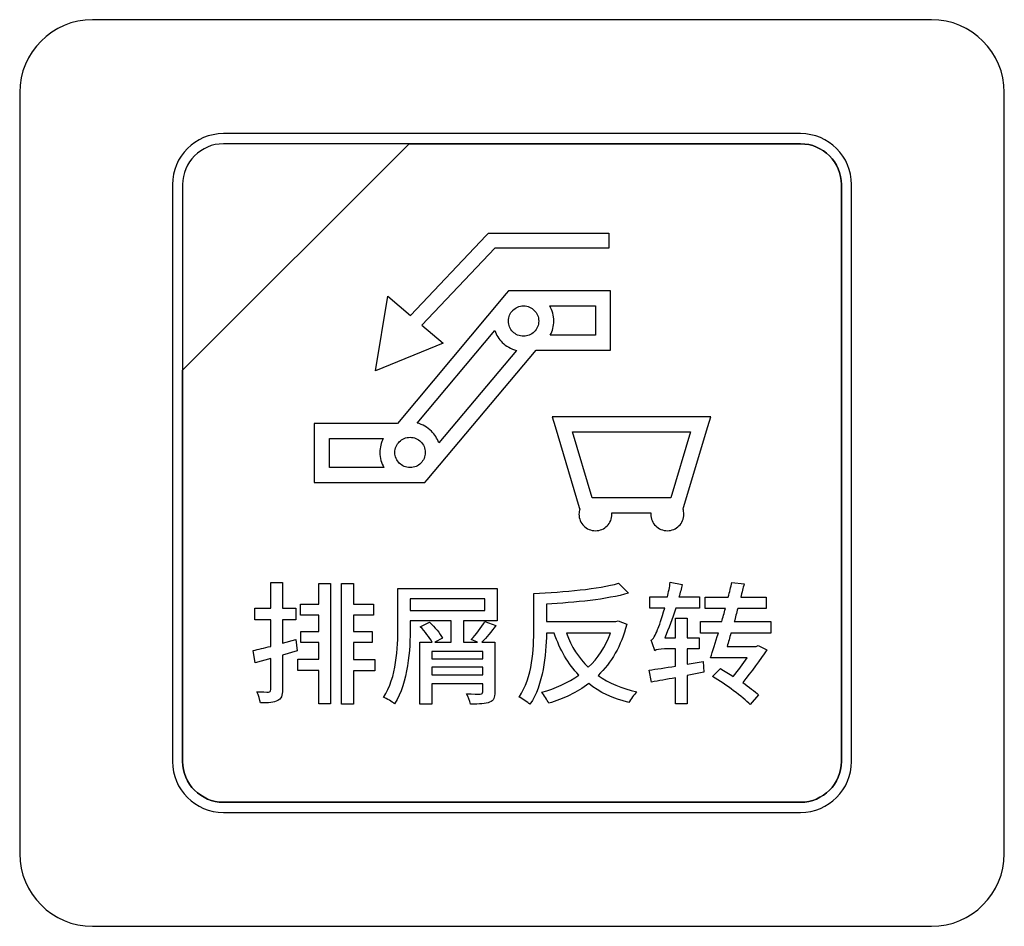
# Model space of a CAD drawing. Header units: millimetres. Extents: x 7146 to 9164, y -1568 to -663.
# Tile 40 of 187: x 7371 to 7392, y -1249 to -1230. Entities that reach past the tile are written whole.
import ezdxf

# ---------------------------------------------------------------- set-up
doc = ezdxf.new("R2010")
doc.units = ezdxf.units.MM
doc.header["$LTSCALE"] = 3

msp = doc.modelspace()

# ---------------------------------------------------------------- linework, layer by layer
at = {"linetype": 'Continuous', "lineweight": 30}
for points, knots in [([(7372.887, -1230.07), (7372.887, -1230.07), (7390.187, -1230.07), (7390.187, -1230.07), (7390.187, -1230.07), (7391.012, -1230.07), (7391.687, -1230.745), (7391.687, -1231.57), (7391.687, -1231.57), (7391.687, -1231.57), (7391.687, -1247.27), (7391.687, -1247.27), (7391.687, -1247.27), (7391.687, -1248.095), (7391.012, -1248.77), (7390.187, -1248.77), (7390.187, -1248.77), (7390.187, -1248.77), (7372.887, -1248.77), (7372.887, -1248.77), (7372.887, -1248.77), (7372.062, -1248.77), (7371.387, -1248.095), (7371.387, -1247.27), (7371.387, -1247.27), (7371.387, -1247.27), (7371.387, -1231.57), (7371.387, -1231.57), (7371.387, -1231.57), (7371.387, -1230.745), (7372.062, -1230.07), (7372.887, -1230.07)], [0, 0, 0, 0, 0.111111, 0.111111, 0.111111, 0.111111, 0.222222, 0.222222, 0.222222, 0.222222, 0.333333, 0.333333, 0.333333, 0.333333, 0.444444, 0.444444, 0.444444, 0.444444, 0.555556, 0.555556, 0.555556, 0.555556, 0.666667, 0.666667, 0.666667, 0.666667, 0.777778, 0.777778, 0.777778, 0.777778, 1, 1, 1, 1]), ([(7372.887, -1230.07), (7372.887, -1230.07), (7390.187, -1230.07), (7390.187, -1230.07), (7390.187, -1230.07), (7391.012, -1230.07), (7391.687, -1230.745), (7391.687, -1231.57), (7391.687, -1231.57), (7391.687, -1231.57), (7391.687, -1247.27), (7391.687, -1247.27), (7391.687, -1247.27), (7391.687, -1248.095), (7391.012, -1248.77), (7390.187, -1248.77), (7390.187, -1248.77), (7390.187, -1248.77), (7372.887, -1248.77), (7372.887, -1248.77), (7372.887, -1248.77), (7372.062, -1248.77), (7371.387, -1248.095), (7371.387, -1247.27), (7371.387, -1247.27), (7371.387, -1247.27), (7371.387, -1231.57), (7371.387, -1231.57), (7371.387, -1231.57), (7371.387, -1230.745), (7372.062, -1230.07), (7372.887, -1230.07)], [0, 0, 0, 0, 0.111111, 0.111111, 0.111111, 0.111111, 0.222222, 0.222222, 0.222222, 0.222222, 0.333333, 0.333333, 0.333333, 0.333333, 0.444444, 0.444444, 0.444444, 0.444444, 0.555556, 0.555556, 0.555556, 0.555556, 0.666667, 0.666667, 0.666667, 0.666667, 0.777778, 0.777778, 0.777778, 0.777778, 1, 1, 1, 1]), ([(7375.587, -1232.42), (7375.587, -1232.42), (7387.487, -1232.42), (7387.487, -1232.42), (7387.487, -1232.42), (7388.064, -1232.42), (7388.537, -1232.892), (7388.537, -1233.47), (7388.537, -1233.47), (7388.537, -1233.47), (7388.537, -1245.37), (7388.537, -1245.37), (7388.537, -1245.37), (7388.537, -1245.947), (7388.064, -1246.42), (7387.487, -1246.42), (7387.487, -1246.42), (7387.487, -1246.42), (7375.587, -1246.42), (7375.587, -1246.42), (7375.587, -1246.42), (7375.009, -1246.42), (7374.537, -1245.947), (7374.537, -1245.37), (7374.537, -1245.37), (7374.537, -1245.37), (7374.537, -1233.47), (7374.537, -1233.47), (7374.537, -1233.47), (7374.537, -1232.892), (7375.009, -1232.42), (7375.587, -1232.42)], [0, 0, 0, 0, 0.111111, 0.111111, 0.111111, 0.111111, 0.222222, 0.222222, 0.222222, 0.222222, 0.333333, 0.333333, 0.333333, 0.333333, 0.444444, 0.444444, 0.444444, 0.444444, 0.555556, 0.555556, 0.555556, 0.555556, 0.666667, 0.666667, 0.666667, 0.666667, 0.777778, 0.777778, 0.777778, 0.777778, 1, 1, 1, 1]), ([(7375.587, -1232.42), (7375.587, -1232.42), (7387.487, -1232.42), (7387.487, -1232.42), (7387.487, -1232.42), (7388.064, -1232.42), (7388.537, -1232.892), (7388.537, -1233.47), (7388.537, -1233.47), (7388.537, -1233.47), (7388.537, -1245.37), (7388.537, -1245.37), (7388.537, -1245.37), (7388.537, -1245.947), (7388.064, -1246.42), (7387.487, -1246.42), (7387.487, -1246.42), (7387.487, -1246.42), (7375.587, -1246.42), (7375.587, -1246.42), (7375.587, -1246.42), (7375.009, -1246.42), (7374.537, -1245.947), (7374.537, -1245.37), (7374.537, -1245.37), (7374.537, -1245.37), (7374.537, -1233.47), (7374.537, -1233.47), (7374.537, -1233.47), (7374.537, -1232.892), (7375.009, -1232.42), (7375.587, -1232.42)], [0, 0, 0, 0, 0.111111, 0.111111, 0.111111, 0.111111, 0.222222, 0.222222, 0.222222, 0.222222, 0.333333, 0.333333, 0.333333, 0.333333, 0.444444, 0.444444, 0.444444, 0.444444, 0.555556, 0.555556, 0.555556, 0.555556, 0.666667, 0.666667, 0.666667, 0.666667, 0.777778, 0.777778, 0.777778, 0.777778, 1, 1, 1, 1]), ([(7375.587, -1232.63), (7375.587, -1232.63), (7379.418, -1232.63), (7379.418, -1232.63), (7379.418, -1232.63), (7379.418, -1232.63), (7374.747, -1237.3), (7374.747, -1237.3), (7374.747, -1237.3), (7374.747, -1237.3), (7374.747, -1233.47), (7374.747, -1233.47), (7374.747, -1233.47), (7374.747, -1233.008), (7375.125, -1232.63), (7375.587, -1232.63)], [0, 0, 0, 0, 0.2, 0.2, 0.2, 0.2, 0.4, 0.4, 0.4, 0.4, 0.6, 0.6, 0.6, 0.6, 1, 1, 1, 1]), ([(7379.418, -1232.63), (7379.418, -1232.63), (7379.43, -1232.63), (7379.43, -1232.63), (7379.43, -1232.63), (7379.43, -1232.63), (7387.487, -1232.63), (7387.487, -1232.63), (7387.487, -1232.63), (7387.949, -1232.63), (7388.327, -1233.008), (7388.327, -1233.47), (7388.327, -1233.47), (7388.327, -1233.47), (7388.327, -1245.37), (7388.327, -1245.37), (7388.327, -1245.37), (7388.327, -1245.832), (7387.949, -1246.21), (7387.487, -1246.21), (7387.487, -1246.21), (7387.487, -1246.21), (7375.587, -1246.21), (7375.587, -1246.21), (7375.587, -1246.21), (7375.125, -1246.21), (7374.747, -1245.832), (7374.747, -1245.37), (7374.747, -1245.37), (7374.747, -1245.37), (7374.747, -1237.39), (7374.747, -1237.39), (7374.747, -1237.39), (7374.747, -1237.39), (7374.747, -1237.3), (7374.747, -1237.3), (7374.747, -1237.3), (7374.747, -1237.3), (7379.418, -1232.63), (7379.418, -1232.63)], [0, 0, 0, 0, 0.090909, 0.090909, 0.090909, 0.090909, 0.181818, 0.181818, 0.181818, 0.181818, 0.272727, 0.272727, 0.272727, 0.272727, 0.363636, 0.363636, 0.363636, 0.363636, 0.454545, 0.454545, 0.454545, 0.454545, 0.545455, 0.545455, 0.545455, 0.545455, 0.636364, 0.636364, 0.636364, 0.636364, 0.727273, 0.727273, 0.727273, 0.727273, 0.818182, 0.818182, 0.818182, 0.818182, 1, 1, 1, 1]), ([(7388.327, -1245.37), (7388.327, -1245.37), (7388.327, -1233.47), (7388.327, -1233.47), (7388.327, -1233.47), (7388.327, -1233.008), (7387.949, -1232.63), (7387.487, -1232.63), (7387.487, -1232.63), (7387.487, -1232.63), (7379.43, -1232.63), (7379.43, -1232.63), (7379.43, -1232.63), (7379.43, -1232.63), (7379.418, -1232.63), (7379.418, -1232.63), (7379.418, -1232.63), (7379.418, -1232.63), (7374.747, -1237.3), (7374.747, -1237.3), (7374.747, -1237.3), (7374.747, -1237.3), (7374.747, -1237.39), (7374.747, -1237.39), (7374.747, -1237.39), (7374.747, -1237.39), (7374.747, -1245.37), (7374.747, -1245.37), (7374.747, -1245.37), (7374.747, -1245.832), (7375.125, -1246.21), (7375.587, -1246.21), (7375.587, -1246.21), (7375.587, -1246.21), (7387.487, -1246.21), (7387.487, -1246.21), (7387.487, -1246.21), (7387.949, -1246.21), (7388.327, -1245.832), (7388.327, -1245.37)], [0, 0, 0, 0, 0.090909, 0.090909, 0.090909, 0.090909, 0.181818, 0.181818, 0.181818, 0.181818, 0.272727, 0.272727, 0.272727, 0.272727, 0.363636, 0.363636, 0.363636, 0.363636, 0.454545, 0.454545, 0.454545, 0.454545, 0.545455, 0.545455, 0.545455, 0.545455, 0.636364, 0.636364, 0.636364, 0.636364, 0.727273, 0.727273, 0.727273, 0.727273, 0.818182, 0.818182, 0.818182, 0.818182, 1, 1, 1, 1]), ([(7375.587, -1232.63), (7375.587, -1232.63), (7379.418, -1232.63), (7379.418, -1232.63), (7379.418, -1232.63), (7379.418, -1232.63), (7374.747, -1237.3), (7374.747, -1237.3), (7374.747, -1237.3), (7374.747, -1237.3), (7374.747, -1233.47), (7374.747, -1233.47), (7374.747, -1233.47), (7374.747, -1233.008), (7375.125, -1232.63), (7375.587, -1232.63)], [0, 0, 0, 0, 0.2, 0.2, 0.2, 0.2, 0.4, 0.4, 0.4, 0.4, 0.6, 0.6, 0.6, 0.6, 1, 1, 1, 1]), ([(7379.418, -1232.63), (7379.418, -1232.63), (7379.43, -1232.63), (7379.43, -1232.63), (7379.43, -1232.63), (7379.43, -1232.63), (7387.487, -1232.63), (7387.487, -1232.63), (7387.487, -1232.63), (7387.949, -1232.63), (7388.327, -1233.008), (7388.327, -1233.47), (7388.327, -1233.47), (7388.327, -1233.47), (7388.327, -1245.37), (7388.327, -1245.37), (7388.327, -1245.37), (7388.327, -1245.832), (7387.949, -1246.21), (7387.487, -1246.21), (7387.487, -1246.21), (7387.487, -1246.21), (7375.587, -1246.21), (7375.587, -1246.21), (7375.587, -1246.21), (7375.125, -1246.21), (7374.747, -1245.832), (7374.747, -1245.37), (7374.747, -1245.37), (7374.747, -1245.37), (7374.747, -1237.39), (7374.747, -1237.39), (7374.747, -1237.39), (7374.747, -1237.39), (7374.747, -1237.3), (7374.747, -1237.3), (7374.747, -1237.3), (7374.747, -1237.3), (7379.418, -1232.63), (7379.418, -1232.63)], [0, 0, 0, 0, 0.090909, 0.090909, 0.090909, 0.090909, 0.181818, 0.181818, 0.181818, 0.181818, 0.272727, 0.272727, 0.272727, 0.272727, 0.363636, 0.363636, 0.363636, 0.363636, 0.454545, 0.454545, 0.454545, 0.454545, 0.545455, 0.545455, 0.545455, 0.545455, 0.636364, 0.636364, 0.636364, 0.636364, 0.727273, 0.727273, 0.727273, 0.727273, 0.818182, 0.818182, 0.818182, 0.818182, 1, 1, 1, 1]), ([(7388.327, -1245.37), (7388.327, -1245.37), (7388.327, -1233.47), (7388.327, -1233.47), (7388.327, -1233.47), (7388.327, -1233.008), (7387.949, -1232.63), (7387.487, -1232.63), (7387.487, -1232.63), (7387.487, -1232.63), (7379.43, -1232.63), (7379.43, -1232.63), (7379.43, -1232.63), (7379.43, -1232.63), (7379.418, -1232.63), (7379.418, -1232.63), (7379.418, -1232.63), (7379.418, -1232.63), (7374.747, -1237.3), (7374.747, -1237.3), (7374.747, -1237.3), (7374.747, -1237.3), (7374.747, -1237.39), (7374.747, -1237.39), (7374.747, -1237.39), (7374.747, -1237.39), (7374.747, -1245.37), (7374.747, -1245.37), (7374.747, -1245.37), (7374.747, -1245.832), (7375.125, -1246.21), (7375.587, -1246.21), (7375.587, -1246.21), (7375.587, -1246.21), (7387.487, -1246.21), (7387.487, -1246.21), (7387.487, -1246.21), (7387.949, -1246.21), (7388.327, -1245.832), (7388.327, -1245.37)], [0, 0, 0, 0, 0.090909, 0.090909, 0.090909, 0.090909, 0.181818, 0.181818, 0.181818, 0.181818, 0.272727, 0.272727, 0.272727, 0.272727, 0.363636, 0.363636, 0.363636, 0.363636, 0.454545, 0.454545, 0.454545, 0.454545, 0.545455, 0.545455, 0.545455, 0.545455, 0.636364, 0.636364, 0.636364, 0.636364, 0.727273, 0.727273, 0.727273, 0.727273, 0.818182, 0.818182, 0.818182, 0.818182, 1, 1, 1, 1]), ([(7378.976, -1235.773), (7378.976, -1235.773), (7378.721, -1237.31), (7378.721, -1237.31), (7378.721, -1237.31), (7378.721, -1237.31), (7380.116, -1236.741), (7380.116, -1236.741), (7380.116, -1236.741), (7380.116, -1236.741), (7379.679, -1236.37), (7379.679, -1236.37), (7379.679, -1236.37), (7379.679, -1236.37), (7381.183, -1234.784), (7381.183, -1234.784), (7381.183, -1234.784), (7381.183, -1234.784), (7383.535, -1234.784), (7383.535, -1234.784), (7383.535, -1234.784), (7383.535, -1234.784), (7383.535, -1234.474), (7383.535, -1234.474), (7383.535, -1234.474), (7383.535, -1234.474), (7381.117, -1234.474), (7381.117, -1234.474), (7381.117, -1234.474), (7381.117, -1234.474), (7381.051, -1234.474), (7381.051, -1234.474), (7381.051, -1234.474), (7381.051, -1234.474), (7381.005, -1234.522), (7381.005, -1234.522), (7381.005, -1234.522), (7381.005, -1234.522), (7379.443, -1236.169), (7379.443, -1236.169), (7379.443, -1236.169), (7379.443, -1236.169), (7378.976, -1235.773), (7378.976, -1235.773)], [0, 0, 0, 0, 0.083333, 0.083333, 0.083333, 0.083333, 0.166667, 0.166667, 0.166667, 0.166667, 0.25, 0.25, 0.25, 0.25, 0.333333, 0.333333, 0.333333, 0.333333, 0.416667, 0.416667, 0.416667, 0.416667, 0.5, 0.5, 0.5, 0.5, 0.583333, 0.583333, 0.583333, 0.583333, 0.666667, 0.666667, 0.666667, 0.666667, 0.75, 0.75, 0.75, 0.75, 0.833333, 0.833333, 0.833333, 0.833333, 1, 1, 1, 1]), ([(7377.617, -1238.396), (7377.617, -1238.396), (7379.173, -1238.396), (7379.173, -1238.396), (7379.173, -1238.396), (7379.173, -1238.396), (7381.419, -1235.719), (7381.419, -1235.719), (7381.419, -1235.719), (7381.419, -1235.719), (7381.466, -1235.663), (7381.466, -1235.663), (7381.466, -1235.663), (7381.466, -1235.663), (7381.538, -1235.663), (7381.538, -1235.663), (7381.538, -1235.663), (7381.538, -1235.663), (7381.775, -1235.663), (7381.775, -1235.663), (7381.775, -1235.663), (7381.775, -1235.663), (7383.412, -1235.663), (7383.412, -1235.663), (7383.412, -1235.663), (7383.412, -1235.663), (7383.567, -1235.663), (7383.567, -1235.663), (7383.567, -1235.663), (7383.567, -1235.663), (7383.567, -1235.818), (7383.567, -1235.818), (7383.567, -1235.818), (7383.567, -1235.818), (7383.567, -1236.886), (7383.567, -1236.886), (7383.567, -1236.886), (7383.567, -1236.886), (7383.412, -1236.886), (7383.412, -1236.886), (7383.412, -1236.886), (7383.412, -1236.886), (7382.035, -1236.886), (7382.035, -1236.886), (7382.035, -1236.886), (7382.035, -1236.886), (7379.789, -1239.563), (7379.789, -1239.563), (7379.789, -1239.563), (7379.789, -1239.563), (7379.742, -1239.619), (7379.742, -1239.619), (7379.742, -1239.619), (7379.742, -1239.619), (7379.67, -1239.619), (7379.67, -1239.619), (7379.67, -1239.619), (7379.67, -1239.619), (7379.435, -1239.619), (7379.435, -1239.619), (7379.435, -1239.619), (7379.435, -1239.619), (7377.617, -1239.619), (7377.617, -1239.619), (7377.617, -1239.619), (7377.617, -1239.619), (7377.461, -1239.619), (7377.461, -1239.619), (7377.461, -1239.619), (7377.461, -1239.619), (7377.461, -1239.464), (7377.461, -1239.464), (7377.461, -1239.464), (7377.461, -1239.464), (7377.461, -1238.551), (7377.461, -1238.551), (7377.461, -1238.551), (7377.461, -1238.551), (7377.461, -1238.396), (7377.461, -1238.396), (7377.461, -1238.396), (7377.461, -1238.396), (7377.617, -1238.396), (7377.617, -1238.396)], [0, 0, 0, 0, 0.045455, 0.045455, 0.045455, 0.045455, 0.090909, 0.090909, 0.090909, 0.090909, 0.136364, 0.136364, 0.136364, 0.136364, 0.181818, 0.181818, 0.181818, 0.181818, 0.227273, 0.227273, 0.227273, 0.227273, 0.272727, 0.272727, 0.272727, 0.272727, 0.318182, 0.318182, 0.318182, 0.318182, 0.363636, 0.363636, 0.363636, 0.363636, 0.409091, 0.409091, 0.409091, 0.409091, 0.454545, 0.454545, 0.454545, 0.454545, 0.5, 0.5, 0.5, 0.5, 0.545455, 0.545455, 0.545455, 0.545455, 0.590909, 0.590909, 0.590909, 0.590909, 0.636364, 0.636364, 0.636364, 0.636364, 0.681818, 0.681818, 0.681818, 0.681818, 0.727273, 0.727273, 0.727273, 0.727273, 0.772727, 0.772727, 0.772727, 0.772727, 0.818182, 0.818182, 0.818182, 0.818182, 0.863636, 0.863636, 0.863636, 0.863636, 0.909091, 0.909091, 0.909091, 0.909091, 1, 1, 1, 1]), ([(7381.996, -1236.065), (7381.941, -1236.009), (7381.864, -1235.974), (7381.779, -1235.973), (7381.779, -1235.973), (7381.779, -1235.973), (7381.771, -1235.973), (7381.771, -1235.973), (7381.771, -1235.973), (7381.686, -1235.974), (7381.61, -1236.009), (7381.554, -1236.064), (7381.554, -1236.064), (7381.554, -1236.064), (7381.554, -1236.065), (7381.554, -1236.065), (7381.554, -1236.065), (7381.498, -1236.121), (7381.463, -1236.199), (7381.463, -1236.286), (7381.463, -1236.286), (7381.463, -1236.372), (7381.498, -1236.45), (7381.554, -1236.507), (7381.554, -1236.507), (7381.611, -1236.563), (7381.689, -1236.598), (7381.775, -1236.598), (7381.775, -1236.598), (7381.816, -1236.598), (7381.855, -1236.591), (7381.891, -1236.576), (7381.891, -1236.576), (7381.891, -1236.576), (7381.891, -1236.576), (7381.891, -1236.576), (7381.891, -1236.576), (7381.891, -1236.576), (7381.892, -1236.576), (7381.892, -1236.576), (7381.892, -1236.576), (7381.932, -1236.56), (7381.967, -1236.536), (7381.996, -1236.507), (7381.996, -1236.507), (7382.053, -1236.45), (7382.088, -1236.372), (7382.088, -1236.286), (7382.088, -1236.286), (7382.088, -1236.199), (7382.053, -1236.121), (7381.997, -1236.065), (7381.997, -1236.065), (7381.997, -1236.065), (7381.996, -1236.065), (7381.996, -1236.065)], [0, 0, 0, 0, 0.066667, 0.066667, 0.066667, 0.066667, 0.133333, 0.133333, 0.133333, 0.133333, 0.2, 0.2, 0.2, 0.2, 0.266667, 0.266667, 0.266667, 0.266667, 0.333333, 0.333333, 0.333333, 0.333333, 0.4, 0.4, 0.4, 0.4, 0.466667, 0.466667, 0.466667, 0.466667, 0.533333, 0.533333, 0.533333, 0.533333, 0.6, 0.6, 0.6, 0.6, 0.666667, 0.666667, 0.666667, 0.666667, 0.733333, 0.733333, 0.733333, 0.733333, 0.8, 0.8, 0.8, 0.8, 0.866667, 0.866667, 0.866667, 0.866667, 1, 1, 1, 1]), ([(7382.314, -1235.973), (7382.367, -1236.065), (7382.398, -1236.172), (7382.398, -1236.286), (7382.398, -1236.286), (7382.398, -1236.39), (7382.372, -1236.489), (7382.327, -1236.576), (7382.327, -1236.576), (7382.327, -1236.576), (7383.256, -1236.576), (7383.256, -1236.576), (7383.256, -1236.576), (7383.256, -1236.576), (7383.256, -1235.973), (7383.256, -1235.973), (7383.256, -1235.973), (7383.256, -1235.973), (7382.314, -1235.973), (7382.314, -1235.973)], [0, 0, 0, 0, 0.166667, 0.166667, 0.166667, 0.166667, 0.333333, 0.333333, 0.333333, 0.333333, 0.5, 0.5, 0.5, 0.5, 0.666667, 0.666667, 0.666667, 0.666667, 1, 1, 1, 1]), ([(7381.627, -1236.891), (7381.514, -1236.863), (7381.414, -1236.805), (7381.335, -1236.726), (7381.335, -1236.726), (7381.267, -1236.658), (7381.214, -1236.575), (7381.184, -1236.481), (7381.184, -1236.481), (7381.184, -1236.481), (7379.582, -1238.39), (7379.582, -1238.39), (7379.582, -1238.39), (7379.694, -1238.418), (7379.795, -1238.476), (7379.875, -1238.555), (7379.875, -1238.555), (7379.875, -1238.555), (7379.875, -1238.556), (7379.875, -1238.556), (7379.875, -1238.556), (7379.875, -1238.556), (7379.876, -1238.556), (7379.876, -1238.556), (7379.876, -1238.556), (7379.943, -1238.624), (7379.995, -1238.706), (7380.026, -1238.798), (7380.026, -1238.798), (7380.026, -1238.798), (7381.627, -1236.891), (7381.627, -1236.891)], [0, 0, 0, 0, 0.111111, 0.111111, 0.111111, 0.111111, 0.222222, 0.222222, 0.222222, 0.222222, 0.333333, 0.333333, 0.333333, 0.333333, 0.444444, 0.444444, 0.444444, 0.444444, 0.555556, 0.555556, 0.555556, 0.555556, 0.666667, 0.666667, 0.666667, 0.666667, 0.777778, 0.777778, 0.777778, 0.777778, 1, 1, 1, 1]), ([(7382.573, -1238.26), (7382.573, -1238.26), (7385.425, -1238.26), (7385.425, -1238.26), (7385.425, -1238.26), (7385.425, -1238.26), (7385.633, -1238.26), (7385.633, -1238.26), (7385.633, -1238.26), (7385.633, -1238.26), (7385.573, -1238.46), (7385.573, -1238.46), (7385.573, -1238.46), (7385.573, -1238.46), (7385.073, -1240.128), (7385.073, -1240.128), (7385.073, -1240.128), (7385.073, -1240.128), (7385.063, -1240.163), (7385.063, -1240.163), (7385.063, -1240.163), (7385.074, -1240.196), (7385.08, -1240.232), (7385.08, -1240.269), (7385.08, -1240.269), (7385.08, -1240.363), (7385.042, -1240.448), (7384.98, -1240.51), (7384.98, -1240.51), (7384.919, -1240.572), (7384.833, -1240.61), (7384.74, -1240.61), (7384.74, -1240.61), (7384.646, -1240.61), (7384.561, -1240.572), (7384.499, -1240.51), (7384.499, -1240.51), (7384.437, -1240.448), (7384.399, -1240.363), (7384.399, -1240.269), (7384.399, -1240.269), (7384.399, -1240.259), (7384.4, -1240.249), (7384.401, -1240.239), (7384.401, -1240.239), (7384.401, -1240.239), (7383.597, -1240.239), (7383.597, -1240.239), (7383.597, -1240.239), (7383.598, -1240.249), (7383.598, -1240.259), (7383.598, -1240.269), (7383.598, -1240.269), (7383.598, -1240.363), (7383.56, -1240.448), (7383.499, -1240.51), (7383.499, -1240.51), (7383.437, -1240.572), (7383.352, -1240.61), (7383.258, -1240.61), (7383.258, -1240.61), (7383.164, -1240.61), (7383.079, -1240.572), (7383.017, -1240.51), (7383.017, -1240.51), (7382.956, -1240.448), (7382.918, -1240.363), (7382.918, -1240.269), (7382.918, -1240.269), (7382.918, -1240.232), (7382.924, -1240.196), (7382.935, -1240.163), (7382.935, -1240.163), (7382.935, -1240.163), (7382.924, -1240.128), (7382.924, -1240.128), (7382.924, -1240.128), (7382.924, -1240.128), (7382.424, -1238.46), (7382.424, -1238.46), (7382.424, -1238.46), (7382.424, -1238.46), (7382.364, -1238.26), (7382.364, -1238.26), (7382.364, -1238.26), (7382.364, -1238.26), (7382.573, -1238.26), (7382.573, -1238.26)], [0, 0, 0, 0, 0.043478, 0.043478, 0.043478, 0.043478, 0.086957, 0.086957, 0.086957, 0.086957, 0.130435, 0.130435, 0.130435, 0.130435, 0.173913, 0.173913, 0.173913, 0.173913, 0.217391, 0.217391, 0.217391, 0.217391, 0.26087, 0.26087, 0.26087, 0.26087, 0.304348, 0.304348, 0.304348, 0.304348, 0.347826, 0.347826, 0.347826, 0.347826, 0.391304, 0.391304, 0.391304, 0.391304, 0.434783, 0.434783, 0.434783, 0.434783, 0.478261, 0.478261, 0.478261, 0.478261, 0.521739, 0.521739, 0.521739, 0.521739, 0.565217, 0.565217, 0.565217, 0.565217, 0.608696, 0.608696, 0.608696, 0.608696, 0.652174, 0.652174, 0.652174, 0.652174, 0.695652, 0.695652, 0.695652, 0.695652, 0.73913, 0.73913, 0.73913, 0.73913, 0.782609, 0.782609, 0.782609, 0.782609, 0.826087, 0.826087, 0.826087, 0.826087, 0.869565, 0.869565, 0.869565, 0.869565, 0.913043, 0.913043, 0.913043, 0.913043, 1, 1, 1, 1]), ([(7379.656, -1238.774), (7379.6, -1238.718), (7379.522, -1238.683), (7379.435, -1238.683), (7379.435, -1238.683), (7379.349, -1238.683), (7379.271, -1238.718), (7379.214, -1238.775), (7379.214, -1238.775), (7379.158, -1238.831), (7379.123, -1238.91), (7379.123, -1238.996), (7379.123, -1238.996), (7379.123, -1239.083), (7379.158, -1239.161), (7379.214, -1239.217), (7379.214, -1239.217), (7379.214, -1239.217), (7379.214, -1239.217), (7379.214, -1239.217), (7379.214, -1239.217), (7379.27, -1239.272), (7379.347, -1239.307), (7379.431, -1239.308), (7379.431, -1239.308), (7379.431, -1239.308), (7379.439, -1239.308), (7379.439, -1239.308), (7379.439, -1239.308), (7379.524, -1239.307), (7379.601, -1239.273), (7379.657, -1239.217), (7379.657, -1239.217), (7379.657, -1239.217), (7379.656, -1239.217), (7379.656, -1239.217), (7379.656, -1239.217), (7379.713, -1239.16), (7379.748, -1239.082), (7379.748, -1238.996), (7379.748, -1238.996), (7379.748, -1238.909), (7379.713, -1238.831), (7379.657, -1238.775), (7379.657, -1238.775), (7379.657, -1238.775), (7379.656, -1238.774), (7379.656, -1238.774)], [0, 0, 0, 0, 0.076923, 0.076923, 0.076923, 0.076923, 0.153846, 0.153846, 0.153846, 0.153846, 0.230769, 0.230769, 0.230769, 0.230769, 0.307692, 0.307692, 0.307692, 0.307692, 0.384615, 0.384615, 0.384615, 0.384615, 0.461538, 0.461538, 0.461538, 0.461538, 0.538462, 0.538462, 0.538462, 0.538462, 0.615385, 0.615385, 0.615385, 0.615385, 0.692308, 0.692308, 0.692308, 0.692308, 0.769231, 0.769231, 0.769231, 0.769231, 0.846154, 0.846154, 0.846154, 0.846154, 1, 1, 1, 1]), ([(7385.217, -1238.571), (7385.217, -1238.571), (7382.781, -1238.571), (7382.781, -1238.571), (7382.781, -1238.571), (7382.781, -1238.571), (7383.188, -1239.929), (7383.188, -1239.929), (7383.188, -1239.929), (7383.188, -1239.929), (7383.254, -1239.929), (7383.254, -1239.929), (7383.254, -1239.929), (7383.254, -1239.929), (7383.262, -1239.929), (7383.262, -1239.929), (7383.262, -1239.929), (7383.262, -1239.929), (7384.735, -1239.929), (7384.735, -1239.929), (7384.735, -1239.929), (7384.735, -1239.929), (7384.744, -1239.929), (7384.744, -1239.929), (7384.744, -1239.929), (7384.744, -1239.929), (7384.81, -1239.929), (7384.81, -1239.929), (7384.81, -1239.929), (7384.81, -1239.929), (7385.217, -1238.571), (7385.217, -1238.571)], [0, 0, 0, 0, 0.111111, 0.111111, 0.111111, 0.111111, 0.222222, 0.222222, 0.222222, 0.222222, 0.333333, 0.333333, 0.333333, 0.333333, 0.444444, 0.444444, 0.444444, 0.444444, 0.555556, 0.555556, 0.555556, 0.555556, 0.666667, 0.666667, 0.666667, 0.666667, 0.777778, 0.777778, 0.777778, 0.777778, 1, 1, 1, 1]), ([(7378.897, -1239.308), (7378.843, -1239.216), (7378.812, -1239.11), (7378.812, -1238.996), (7378.812, -1238.996), (7378.812, -1238.891), (7378.838, -1238.793), (7378.884, -1238.706), (7378.884, -1238.706), (7378.884, -1238.706), (7377.772, -1238.706), (7377.772, -1238.706), (7377.772, -1238.706), (7377.772, -1238.706), (7377.772, -1239.308), (7377.772, -1239.308), (7377.772, -1239.308), (7377.772, -1239.308), (7378.897, -1239.308), (7378.897, -1239.308)], [0, 0, 0, 0, 0.166667, 0.166667, 0.166667, 0.166667, 0.333333, 0.333333, 0.333333, 0.333333, 0.5, 0.5, 0.5, 0.5, 0.666667, 0.666667, 0.666667, 0.666667, 1, 1, 1, 1]), ([(7377.08, -1242.855), (7377.08, -1242.855), (7376.807, -1242.927), (7376.807, -1242.927), (7376.807, -1242.927), (7376.807, -1242.927), (7376.807, -1242.445), (7376.807, -1242.445), (7376.807, -1242.445), (7376.807, -1242.445), (7377.078, -1242.445), (7377.078, -1242.445), (7377.078, -1242.445), (7377.078, -1242.445), (7377.078, -1242.209), (7377.078, -1242.209), (7377.078, -1242.209), (7377.078, -1242.209), (7376.807, -1242.209), (7376.807, -1242.209), (7376.807, -1242.209), (7376.807, -1242.209), (7376.807, -1241.676), (7376.807, -1241.676), (7376.807, -1241.676), (7376.807, -1241.676), (7376.563, -1241.676), (7376.563, -1241.676), (7376.563, -1241.676), (7376.563, -1241.676), (7376.563, -1242.209), (7376.563, -1242.209), (7376.563, -1242.209), (7376.563, -1242.209), (7376.232, -1242.209), (7376.232, -1242.209), (7376.232, -1242.209), (7376.232, -1242.209), (7376.232, -1242.445), (7376.232, -1242.445), (7376.232, -1242.445), (7376.232, -1242.445), (7376.563, -1242.445), (7376.563, -1242.445), (7376.563, -1242.445), (7376.563, -1242.445), (7376.563, -1242.995), (7376.563, -1242.995), (7376.563, -1242.995), (7376.429, -1243.028), (7376.303, -1243.058), (7376.202, -1243.083), (7376.202, -1243.083), (7376.202, -1243.083), (7376.243, -1243.332), (7376.243, -1243.332), (7376.243, -1243.332), (7376.243, -1243.332), (7376.563, -1243.244), (7376.563, -1243.244), (7376.563, -1243.244), (7376.563, -1243.244), (7376.563, -1243.887), (7376.563, -1243.887), (7376.563, -1243.887), (7376.563, -1243.923), (7376.549, -1243.934), (7376.514, -1243.937), (7376.514, -1243.937), (7376.486, -1243.937), (7376.38, -1243.937), (7376.276, -1243.934), (7376.276, -1243.934), (7376.309, -1243.997), (7376.341, -1244.101), (7376.35, -1244.161), (7376.35, -1244.161), (7376.519, -1244.161), (7376.629, -1244.156), (7376.708, -1244.115), (7376.708, -1244.115), (7376.779, -1244.079), (7376.807, -1244.013), (7376.807, -1243.887), (7376.807, -1243.887), (7376.807, -1243.887), (7376.807, -1243.176), (7376.807, -1243.176), (7376.807, -1243.176), (7376.807, -1243.176), (7377.111, -1243.088), (7377.111, -1243.088), (7377.111, -1243.088), (7377.111, -1243.088), (7377.08, -1242.855), (7377.08, -1242.855)], [0, 0, 0, 0, 0.04, 0.04, 0.04, 0.04, 0.08, 0.08, 0.08, 0.08, 0.12, 0.12, 0.12, 0.12, 0.16, 0.16, 0.16, 0.16, 0.2, 0.2, 0.2, 0.2, 0.24, 0.24, 0.24, 0.24, 0.28, 0.28, 0.28, 0.28, 0.32, 0.32, 0.32, 0.32, 0.36, 0.36, 0.36, 0.36, 0.4, 0.4, 0.4, 0.4, 0.44, 0.44, 0.44, 0.44, 0.48, 0.48, 0.48, 0.48, 0.52, 0.52, 0.52, 0.52, 0.56, 0.56, 0.56, 0.56, 0.6, 0.6, 0.6, 0.6, 0.64, 0.64, 0.64, 0.64, 0.68, 0.68, 0.68, 0.68, 0.72, 0.72, 0.72, 0.72, 0.76, 0.76, 0.76, 0.76, 0.8, 0.8, 0.8, 0.8, 0.84, 0.84, 0.84, 0.84, 0.88, 0.88, 0.88, 0.88, 0.92, 0.92, 0.92, 0.92, 1, 1, 1, 1]), ([(7377.554, -1242.122), (7377.554, -1242.122), (7377.174, -1242.122), (7377.174, -1242.122), (7377.174, -1242.122), (7377.174, -1242.122), (7377.174, -1242.349), (7377.174, -1242.349), (7377.174, -1242.349), (7377.174, -1242.349), (7377.554, -1242.349), (7377.554, -1242.349), (7377.554, -1242.349), (7377.554, -1242.349), (7377.554, -1242.691), (7377.554, -1242.691), (7377.554, -1242.691), (7377.554, -1242.691), (7377.182, -1242.691), (7377.182, -1242.691), (7377.182, -1242.691), (7377.182, -1242.691), (7377.182, -1242.916), (7377.182, -1242.916), (7377.182, -1242.916), (7377.182, -1242.916), (7377.554, -1242.916), (7377.554, -1242.916), (7377.554, -1242.916), (7377.554, -1242.916), (7377.554, -1243.26), (7377.554, -1243.26), (7377.554, -1243.26), (7377.554, -1243.26), (7377.119, -1243.26), (7377.119, -1243.26), (7377.119, -1243.26), (7377.119, -1243.26), (7377.119, -1243.49), (7377.119, -1243.49), (7377.119, -1243.49), (7377.119, -1243.49), (7377.554, -1243.49), (7377.554, -1243.49), (7377.554, -1243.49), (7377.554, -1243.49), (7377.554, -1244.183), (7377.554, -1244.183), (7377.554, -1244.183), (7377.554, -1244.183), (7377.798, -1244.183), (7377.798, -1244.183), (7377.798, -1244.183), (7377.798, -1244.183), (7377.798, -1241.697), (7377.798, -1241.697), (7377.798, -1241.697), (7377.798, -1241.697), (7377.554, -1241.697), (7377.554, -1241.697), (7377.554, -1241.697), (7377.554, -1241.697), (7377.554, -1242.122), (7377.554, -1242.122)], [0, 0, 0, 0, 0.058824, 0.058824, 0.058824, 0.058824, 0.117647, 0.117647, 0.117647, 0.117647, 0.176471, 0.176471, 0.176471, 0.176471, 0.235294, 0.235294, 0.235294, 0.235294, 0.294118, 0.294118, 0.294118, 0.294118, 0.352941, 0.352941, 0.352941, 0.352941, 0.411765, 0.411765, 0.411765, 0.411765, 0.470588, 0.470588, 0.470588, 0.470588, 0.529412, 0.529412, 0.529412, 0.529412, 0.588235, 0.588235, 0.588235, 0.588235, 0.647059, 0.647059, 0.647059, 0.647059, 0.705882, 0.705882, 0.705882, 0.705882, 0.764706, 0.764706, 0.764706, 0.764706, 0.823529, 0.823529, 0.823529, 0.823529, 0.882353, 0.882353, 0.882353, 0.882353, 1, 1, 1, 1]), ([(7378.712, -1243.269), (7378.712, -1243.269), (7378.268, -1243.269), (7378.268, -1243.269), (7378.268, -1243.269), (7378.268, -1243.269), (7378.268, -1242.916), (7378.268, -1242.916), (7378.268, -1242.916), (7378.268, -1242.916), (7378.657, -1242.916), (7378.657, -1242.916), (7378.657, -1242.916), (7378.657, -1242.916), (7378.657, -1242.691), (7378.657, -1242.691), (7378.657, -1242.691), (7378.657, -1242.691), (7378.268, -1242.691), (7378.268, -1242.691), (7378.268, -1242.691), (7378.268, -1242.691), (7378.268, -1242.349), (7378.268, -1242.349), (7378.268, -1242.349), (7378.268, -1242.349), (7378.679, -1242.349), (7378.679, -1242.349), (7378.679, -1242.349), (7378.679, -1242.349), (7378.679, -1242.122), (7378.679, -1242.122), (7378.679, -1242.122), (7378.679, -1242.122), (7378.268, -1242.122), (7378.268, -1242.122), (7378.268, -1242.122), (7378.268, -1242.122), (7378.268, -1241.697), (7378.268, -1241.697), (7378.268, -1241.697), (7378.268, -1241.697), (7378.025, -1241.697), (7378.025, -1241.697), (7378.025, -1241.697), (7378.025, -1241.697), (7378.025, -1244.188), (7378.025, -1244.188), (7378.025, -1244.188), (7378.025, -1244.188), (7378.268, -1244.188), (7378.268, -1244.188), (7378.268, -1244.188), (7378.268, -1244.188), (7378.268, -1243.499), (7378.268, -1243.499), (7378.268, -1243.499), (7378.268, -1243.499), (7378.712, -1243.499), (7378.712, -1243.499), (7378.712, -1243.499), (7378.712, -1243.499), (7378.712, -1243.269), (7378.712, -1243.269)], [0, 0, 0, 0, 0.058824, 0.058824, 0.058824, 0.058824, 0.117647, 0.117647, 0.117647, 0.117647, 0.176471, 0.176471, 0.176471, 0.176471, 0.235294, 0.235294, 0.235294, 0.235294, 0.294118, 0.294118, 0.294118, 0.294118, 0.352941, 0.352941, 0.352941, 0.352941, 0.411765, 0.411765, 0.411765, 0.411765, 0.470588, 0.470588, 0.470588, 0.470588, 0.529412, 0.529412, 0.529412, 0.529412, 0.588235, 0.588235, 0.588235, 0.588235, 0.647059, 0.647059, 0.647059, 0.647059, 0.705882, 0.705882, 0.705882, 0.705882, 0.764706, 0.764706, 0.764706, 0.764706, 0.823529, 0.823529, 0.823529, 0.823529, 0.882353, 0.882353, 0.882353, 0.882353, 1, 1, 1, 1]), ([(7383.725, -1242.467), (7383.725, -1242.467), (7383.679, -1242.48), (7383.679, -1242.48), (7383.679, -1242.48), (7383.679, -1242.48), (7382.247, -1242.48), (7382.247, -1242.48), (7382.247, -1242.48), (7382.247, -1242.48), (7382.247, -1242.122), (7382.247, -1242.122), (7382.247, -1242.122), (7382.838, -1242.094), (7383.49, -1242.029), (7383.942, -1241.897), (7383.942, -1241.897), (7383.942, -1241.897), (7383.731, -1241.695), (7383.731, -1241.695), (7383.731, -1241.695), (7383.328, -1241.812), (7382.608, -1241.875), (7381.987, -1241.903), (7381.987, -1241.903), (7381.987, -1241.903), (7381.987, -1242.628), (7381.987, -1242.628), (7381.987, -1242.628), (7381.987, -1243.047), (7381.962, -1243.63), (7381.683, -1244.041), (7381.683, -1244.041), (7381.746, -1244.068), (7381.858, -1244.145), (7381.908, -1244.191), (7381.908, -1244.191), (7382.181, -1243.786), (7382.239, -1243.176), (7382.247, -1242.724), (7382.247, -1242.724), (7382.247, -1242.724), (7382.406, -1242.724), (7382.406, -1242.724), (7382.406, -1242.724), (7382.526, -1243.069), (7382.693, -1243.356), (7382.915, -1243.589), (7382.915, -1243.589), (7382.691, -1243.75), (7382.428, -1243.865), (7382.149, -1243.939), (7382.149, -1243.939), (7382.198, -1243.997), (7382.261, -1244.101), (7382.294, -1244.169), (7382.294, -1244.169), (7382.595, -1244.079), (7382.874, -1243.948), (7383.118, -1243.764), (7383.118, -1243.764), (7383.342, -1243.942), (7383.619, -1244.071), (7383.947, -1244.156), (7383.947, -1244.156), (7383.983, -1244.09), (7384.057, -1243.986), (7384.111, -1243.934), (7384.111, -1243.934), (7383.797, -1243.863), (7383.531, -1243.75), (7383.312, -1243.594), (7383.312, -1243.594), (7383.583, -1243.332), (7383.788, -1242.989), (7383.903, -1242.541), (7383.903, -1242.541), (7383.903, -1242.541), (7383.725, -1242.467), (7383.725, -1242.467)], [0, 0, 0, 0, 0.047619, 0.047619, 0.047619, 0.047619, 0.095238, 0.095238, 0.095238, 0.095238, 0.142857, 0.142857, 0.142857, 0.142857, 0.190476, 0.190476, 0.190476, 0.190476, 0.238095, 0.238095, 0.238095, 0.238095, 0.285714, 0.285714, 0.285714, 0.285714, 0.333333, 0.333333, 0.333333, 0.333333, 0.380952, 0.380952, 0.380952, 0.380952, 0.428571, 0.428571, 0.428571, 0.428571, 0.47619, 0.47619, 0.47619, 0.47619, 0.52381, 0.52381, 0.52381, 0.52381, 0.571429, 0.571429, 0.571429, 0.571429, 0.619048, 0.619048, 0.619048, 0.619048, 0.666667, 0.666667, 0.666667, 0.666667, 0.714286, 0.714286, 0.714286, 0.714286, 0.761905, 0.761905, 0.761905, 0.761905, 0.809524, 0.809524, 0.809524, 0.809524, 0.857143, 0.857143, 0.857143, 0.857143, 0.904762, 0.904762, 0.904762, 0.904762, 1, 1, 1, 1]), ([(7385.481, -1243.31), (7385.481, -1243.31), (7385.15, -1243.364), (7385.15, -1243.364), (7385.15, -1243.364), (7385.15, -1243.364), (7385.15, -1243.047), (7385.15, -1243.047), (7385.15, -1243.047), (7385.15, -1243.047), (7385.394, -1243.047), (7385.394, -1243.047), (7385.394, -1243.047), (7385.394, -1243.047), (7385.394, -1242.817), (7385.394, -1242.817), (7385.394, -1242.817), (7385.394, -1242.817), (7385.15, -1242.817), (7385.15, -1242.817), (7385.15, -1242.817), (7385.15, -1242.817), (7385.15, -1242.417), (7385.15, -1242.417), (7385.15, -1242.417), (7385.15, -1242.417), (7384.906, -1242.417), (7384.906, -1242.417), (7384.906, -1242.417), (7384.906, -1242.417), (7384.906, -1242.817), (7384.906, -1242.817), (7384.906, -1242.817), (7384.906, -1242.817), (7384.685, -1242.817), (7384.685, -1242.817), (7384.685, -1242.817), (7384.767, -1242.636), (7384.843, -1242.426), (7384.915, -1242.209), (7384.915, -1242.209), (7384.915, -1242.209), (7385.405, -1242.209), (7385.405, -1242.209), (7385.405, -1242.209), (7385.405, -1242.209), (7385.405, -1241.977), (7385.405, -1241.977), (7385.405, -1241.977), (7385.405, -1241.977), (7384.98, -1241.977), (7384.98, -1241.977), (7384.98, -1241.977), (7385.005, -1241.892), (7385.027, -1241.804), (7385.046, -1241.719), (7385.046, -1241.719), (7385.046, -1241.719), (7384.8, -1241.673), (7384.8, -1241.673), (7384.8, -1241.673), (7384.786, -1241.774), (7384.764, -1241.878), (7384.742, -1241.977), (7384.742, -1241.977), (7384.742, -1241.977), (7384.381, -1241.977), (7384.381, -1241.977), (7384.381, -1241.977), (7384.381, -1241.977), (7384.381, -1242.209), (7384.381, -1242.209), (7384.381, -1242.209), (7384.381, -1242.209), (7384.685, -1242.209), (7384.685, -1242.209), (7384.685, -1242.209), (7384.624, -1242.417), (7384.567, -1242.587), (7384.54, -1242.65), (7384.54, -1242.65), (7384.49, -1242.768), (7384.452, -1242.853), (7384.403, -1242.866), (7384.403, -1242.866), (7384.433, -1242.927), (7384.466, -1243.039), (7384.479, -1243.085), (7384.479, -1243.085), (7384.501, -1243.063), (7384.592, -1243.047), (7384.682, -1243.047), (7384.682, -1243.047), (7384.682, -1243.047), (7384.906, -1243.047), (7384.906, -1243.047), (7384.906, -1243.047), (7384.906, -1243.047), (7384.906, -1243.403), (7384.906, -1243.403), (7384.906, -1243.403), (7384.701, -1243.436), (7384.512, -1243.466), (7384.364, -1243.485), (7384.364, -1243.485), (7384.364, -1243.485), (7384.416, -1243.731), (7384.416, -1243.731), (7384.416, -1243.731), (7384.561, -1243.707), (7384.728, -1243.674), (7384.906, -1243.644), (7384.906, -1243.644), (7384.906, -1243.644), (7384.906, -1244.18), (7384.906, -1244.18), (7384.906, -1244.18), (7384.906, -1244.18), (7385.15, -1244.18), (7385.15, -1244.18), (7385.15, -1244.18), (7385.15, -1244.18), (7385.15, -1243.597), (7385.15, -1243.597), (7385.15, -1243.597), (7385.15, -1243.597), (7385.489, -1243.531), (7385.489, -1243.531), (7385.489, -1243.531), (7385.489, -1243.531), (7385.481, -1243.31), (7385.481, -1243.31)], [0, 0, 0, 0, 0.029412, 0.029412, 0.029412, 0.029412, 0.058824, 0.058824, 0.058824, 0.058824, 0.088235, 0.088235, 0.088235, 0.088235, 0.117647, 0.117647, 0.117647, 0.117647, 0.147059, 0.147059, 0.147059, 0.147059, 0.176471, 0.176471, 0.176471, 0.176471, 0.205882, 0.205882, 0.205882, 0.205882, 0.235294, 0.235294, 0.235294, 0.235294, 0.264706, 0.264706, 0.264706, 0.264706, 0.294118, 0.294118, 0.294118, 0.294118, 0.323529, 0.323529, 0.323529, 0.323529, 0.352941, 0.352941, 0.352941, 0.352941, 0.382353, 0.382353, 0.382353, 0.382353, 0.411765, 0.411765, 0.411765, 0.411765, 0.441176, 0.441176, 0.441176, 0.441176, 0.470588, 0.470588, 0.470588, 0.470588, 0.5, 0.5, 0.5, 0.5, 0.529412, 0.529412, 0.529412, 0.529412, 0.558824, 0.558824, 0.558824, 0.558824, 0.588235, 0.588235, 0.588235, 0.588235, 0.617647, 0.617647, 0.617647, 0.617647, 0.647059, 0.647059, 0.647059, 0.647059, 0.676471, 0.676471, 0.676471, 0.676471, 0.705882, 0.705882, 0.705882, 0.705882, 0.735294, 0.735294, 0.735294, 0.735294, 0.764706, 0.764706, 0.764706, 0.764706, 0.794118, 0.794118, 0.794118, 0.794118, 0.823529, 0.823529, 0.823529, 0.823529, 0.852941, 0.852941, 0.852941, 0.852941, 0.882353, 0.882353, 0.882353, 0.882353, 0.911765, 0.911765, 0.911765, 0.911765, 0.941176, 0.941176, 0.941176, 0.941176, 1, 1, 1, 1]), ([(7386.872, -1242.721), (7386.872, -1242.721), (7386.872, -1242.486), (7386.872, -1242.486), (7386.872, -1242.486), (7386.872, -1242.486), (7386.119, -1242.486), (7386.119, -1242.486), (7386.119, -1242.486), (7386.144, -1242.395), (7386.166, -1242.302), (7386.19, -1242.212), (7386.19, -1242.212), (7386.19, -1242.212), (7386.776, -1242.212), (7386.776, -1242.212), (7386.776, -1242.212), (7386.776, -1242.212), (7386.776, -1241.979), (7386.776, -1241.979), (7386.776, -1241.979), (7386.776, -1241.979), (7386.253, -1241.979), (7386.253, -1241.979), (7386.253, -1241.979), (7386.278, -1241.886), (7386.3, -1241.79), (7386.322, -1241.706), (7386.322, -1241.706), (7386.322, -1241.706), (7386.07, -1241.676), (7386.07, -1241.676), (7386.07, -1241.676), (7386.048, -1241.774), (7386.023, -1241.875), (7385.996, -1241.979), (7385.996, -1241.979), (7385.996, -1241.979), (7385.522, -1241.979), (7385.522, -1241.979), (7385.522, -1241.979), (7385.522, -1241.979), (7385.522, -1242.212), (7385.522, -1242.212), (7385.522, -1242.212), (7385.522, -1242.212), (7385.936, -1242.212), (7385.936, -1242.212), (7385.936, -1242.212), (7385.911, -1242.302), (7385.886, -1242.395), (7385.862, -1242.486), (7385.862, -1242.486), (7385.862, -1242.486), (7385.424, -1242.486), (7385.424, -1242.486), (7385.424, -1242.486), (7385.424, -1242.486), (7385.424, -1242.721), (7385.424, -1242.721), (7385.424, -1242.721), (7385.424, -1242.721), (7385.791, -1242.721), (7385.791, -1242.721), (7385.791, -1242.721), (7385.736, -1242.913), (7385.678, -1243.091), (7385.629, -1243.233), (7385.629, -1243.233), (7385.629, -1243.233), (7386.385, -1243.233), (7386.385, -1243.233), (7386.385, -1243.233), (7386.3, -1243.354), (7386.198, -1243.488), (7386.1, -1243.614), (7386.1, -1243.614), (7386.012, -1243.559), (7385.919, -1243.504), (7385.834, -1243.455), (7385.834, -1243.455), (7385.834, -1243.455), (7385.67, -1243.619), (7385.67, -1243.619), (7385.67, -1243.619), (7385.952, -1243.786), (7386.289, -1244.035), (7386.45, -1244.197), (7386.45, -1244.197), (7386.45, -1244.197), (7386.62, -1243.994), (7386.62, -1243.994), (7386.62, -1243.994), (7386.541, -1243.923), (7386.423, -1243.835), (7386.294, -1243.742), (7386.294, -1243.742), (7386.469, -1243.521), (7386.656, -1243.271), (7386.792, -1243.069), (7386.792, -1243.069), (7386.792, -1243.069), (7386.612, -1242.981), (7386.612, -1242.981), (7386.612, -1242.981), (7386.612, -1242.981), (7386.571, -1242.995), (7386.571, -1242.995), (7386.571, -1242.995), (7386.571, -1242.995), (7385.974, -1242.995), (7385.974, -1242.995), (7385.974, -1242.995), (7385.999, -1242.907), (7386.023, -1242.817), (7386.051, -1242.721), (7386.051, -1242.721), (7386.051, -1242.721), (7386.872, -1242.721), (7386.872, -1242.721)], [0, 0, 0, 0, 0.032258, 0.032258, 0.032258, 0.032258, 0.064516, 0.064516, 0.064516, 0.064516, 0.096774, 0.096774, 0.096774, 0.096774, 0.129032, 0.129032, 0.129032, 0.129032, 0.16129, 0.16129, 0.16129, 0.16129, 0.193548, 0.193548, 0.193548, 0.193548, 0.225806, 0.225806, 0.225806, 0.225806, 0.258065, 0.258065, 0.258065, 0.258065, 0.290323, 0.290323, 0.290323, 0.290323, 0.322581, 0.322581, 0.322581, 0.322581, 0.354839, 0.354839, 0.354839, 0.354839, 0.387097, 0.387097, 0.387097, 0.387097, 0.419355, 0.419355, 0.419355, 0.419355, 0.451613, 0.451613, 0.451613, 0.451613, 0.483871, 0.483871, 0.483871, 0.483871, 0.516129, 0.516129, 0.516129, 0.516129, 0.548387, 0.548387, 0.548387, 0.548387, 0.580645, 0.580645, 0.580645, 0.580645, 0.612903, 0.612903, 0.612903, 0.612903, 0.645161, 0.645161, 0.645161, 0.645161, 0.677419, 0.677419, 0.677419, 0.677419, 0.709677, 0.709677, 0.709677, 0.709677, 0.741935, 0.741935, 0.741935, 0.741935, 0.774194, 0.774194, 0.774194, 0.774194, 0.806452, 0.806452, 0.806452, 0.806452, 0.83871, 0.83871, 0.83871, 0.83871, 0.870968, 0.870968, 0.870968, 0.870968, 0.903226, 0.903226, 0.903226, 0.903226, 0.935484, 0.935484, 0.935484, 0.935484, 1, 1, 1, 1]), ([(7380.534, -1242.469), (7380.534, -1242.469), (7381.229, -1242.469), (7381.229, -1242.469), (7381.229, -1242.469), (7381.229, -1242.469), (7381.229, -1241.801), (7381.229, -1241.801), (7381.229, -1241.801), (7381.229, -1241.801), (7379.184, -1241.801), (7379.184, -1241.801), (7379.184, -1241.801), (7379.184, -1241.801), (7379.184, -1242.593), (7379.184, -1242.593), (7379.184, -1242.593), (7379.184, -1243.025), (7379.159, -1243.633), (7378.888, -1244.049), (7378.888, -1244.049), (7378.954, -1244.073), (7379.066, -1244.136), (7379.116, -1244.18), (7379.116, -1244.18), (7379.398, -1243.74), (7379.439, -1243.058), (7379.439, -1242.593), (7379.439, -1242.593), (7379.439, -1242.593), (7379.439, -1242.469), (7379.439, -1242.469), (7379.439, -1242.469), (7379.439, -1242.469), (7380.284, -1242.469), (7380.284, -1242.469), (7380.284, -1242.469), (7380.284, -1242.469), (7380.284, -1242.907), (7380.284, -1242.907), (7380.284, -1242.907), (7380.284, -1242.907), (7379.945, -1242.907), (7379.945, -1242.907), (7379.945, -1242.907), (7379.945, -1242.907), (7380.104, -1242.828), (7380.104, -1242.828), (7380.104, -1242.828), (7380.057, -1242.729), (7379.942, -1242.593), (7379.835, -1242.499), (7379.835, -1242.499), (7379.835, -1242.499), (7379.647, -1242.593), (7379.647, -1242.593), (7379.647, -1242.593), (7379.74, -1242.686), (7379.838, -1242.814), (7379.89, -1242.907), (7379.89, -1242.907), (7379.89, -1242.907), (7379.636, -1242.907), (7379.636, -1242.907), (7379.636, -1242.907), (7379.636, -1242.907), (7379.636, -1244.186), (7379.636, -1244.186), (7379.636, -1244.186), (7379.636, -1244.186), (7379.885, -1244.186), (7379.885, -1244.186), (7379.885, -1244.186), (7379.885, -1244.186), (7379.885, -1243.77), (7379.885, -1243.77), (7379.885, -1243.77), (7379.885, -1243.77), (7380.933, -1243.77), (7380.933, -1243.77), (7380.933, -1243.77), (7380.933, -1243.77), (7380.933, -1243.934), (7380.933, -1243.934), (7380.933, -1243.934), (7380.933, -1243.967), (7380.922, -1243.978), (7380.884, -1243.978), (7380.884, -1243.978), (7380.851, -1243.98), (7380.725, -1243.98), (7380.602, -1243.975), (7380.602, -1243.975), (7380.632, -1244.032), (7380.668, -1244.123), (7380.679, -1244.186), (7380.679, -1244.186), (7380.867, -1244.186), (7380.996, -1244.183), (7381.076, -1244.147), (7381.076, -1244.147), (7381.158, -1244.115), (7381.185, -1244.052), (7381.185, -1243.937), (7381.185, -1243.937), (7381.185, -1243.937), (7381.185, -1242.907), (7381.185, -1242.907), (7381.185, -1242.907), (7381.185, -1242.907), (7380.917, -1242.907), (7380.917, -1242.907), (7380.917, -1242.907), (7381.007, -1242.817), (7381.114, -1242.688), (7381.207, -1242.565), (7381.207, -1242.565), (7381.207, -1242.565), (7380.974, -1242.486), (7380.974, -1242.486), (7380.974, -1242.486), (7380.909, -1242.598), (7380.791, -1242.757), (7380.698, -1242.855), (7380.698, -1242.855), (7380.698, -1242.855), (7380.824, -1242.907), (7380.824, -1242.907), (7380.824, -1242.907), (7380.824, -1242.907), (7380.534, -1242.907), (7380.534, -1242.907), (7380.534, -1242.907), (7380.534, -1242.907), (7380.534, -1242.469), (7380.534, -1242.469)], [0, 0, 0, 0, 0.028571, 0.028571, 0.028571, 0.028571, 0.057143, 0.057143, 0.057143, 0.057143, 0.085714, 0.085714, 0.085714, 0.085714, 0.114286, 0.114286, 0.114286, 0.114286, 0.142857, 0.142857, 0.142857, 0.142857, 0.171429, 0.171429, 0.171429, 0.171429, 0.2, 0.2, 0.2, 0.2, 0.228571, 0.228571, 0.228571, 0.228571, 0.257143, 0.257143, 0.257143, 0.257143, 0.285714, 0.285714, 0.285714, 0.285714, 0.314286, 0.314286, 0.314286, 0.314286, 0.342857, 0.342857, 0.342857, 0.342857, 0.371429, 0.371429, 0.371429, 0.371429, 0.4, 0.4, 0.4, 0.4, 0.428571, 0.428571, 0.428571, 0.428571, 0.457143, 0.457143, 0.457143, 0.457143, 0.485714, 0.485714, 0.485714, 0.485714, 0.514286, 0.514286, 0.514286, 0.514286, 0.542857, 0.542857, 0.542857, 0.542857, 0.571429, 0.571429, 0.571429, 0.571429, 0.6, 0.6, 0.6, 0.6, 0.628571, 0.628571, 0.628571, 0.628571, 0.657143, 0.657143, 0.657143, 0.657143, 0.685714, 0.685714, 0.685714, 0.685714, 0.714286, 0.714286, 0.714286, 0.714286, 0.742857, 0.742857, 0.742857, 0.742857, 0.771429, 0.771429, 0.771429, 0.771429, 0.8, 0.8, 0.8, 0.8, 0.828571, 0.828571, 0.828571, 0.828571, 0.857143, 0.857143, 0.857143, 0.857143, 0.885714, 0.885714, 0.885714, 0.885714, 0.914286, 0.914286, 0.914286, 0.914286, 0.942857, 0.942857, 0.942857, 0.942857, 1, 1, 1, 1]), ([(7379.439, -1242.018), (7379.439, -1242.018), (7380.974, -1242.018), (7380.974, -1242.018), (7380.974, -1242.018), (7380.974, -1242.018), (7380.974, -1242.253), (7380.974, -1242.253), (7380.974, -1242.253), (7380.974, -1242.253), (7379.439, -1242.253), (7379.439, -1242.253), (7379.439, -1242.253), (7379.439, -1242.253), (7379.439, -1242.018), (7379.439, -1242.018)], [0, 0, 0, 0, 0.2, 0.2, 0.2, 0.2, 0.4, 0.4, 0.4, 0.4, 0.6, 0.6, 0.6, 0.6, 1, 1, 1, 1]), ([(7383.567, -1242.724), (7383.465, -1243.006), (7383.307, -1243.239), (7383.109, -1243.427), (7383.109, -1243.427), (7382.91, -1243.233), (7382.762, -1243), (7382.658, -1242.724), (7382.658, -1242.724), (7382.658, -1242.724), (7383.567, -1242.724), (7383.567, -1242.724)], [0, 0, 0, 0, 0.25, 0.25, 0.25, 0.25, 0.5, 0.5, 0.5, 0.5, 1, 1, 1, 1]), ([(7380.933, -1243.25), (7380.933, -1243.25), (7379.885, -1243.25), (7379.885, -1243.25), (7379.885, -1243.25), (7379.885, -1243.25), (7379.885, -1243.102), (7379.885, -1243.102), (7379.885, -1243.102), (7379.885, -1243.102), (7380.933, -1243.102), (7380.933, -1243.102), (7380.933, -1243.102), (7380.933, -1243.102), (7380.933, -1243.25), (7380.933, -1243.25)], [0, 0, 0, 0, 0.2, 0.2, 0.2, 0.2, 0.4, 0.4, 0.4, 0.4, 0.6, 0.6, 0.6, 0.6, 1, 1, 1, 1]), ([(7379.885, -1243.586), (7379.885, -1243.586), (7379.885, -1243.425), (7379.885, -1243.425), (7379.885, -1243.425), (7379.885, -1243.425), (7380.933, -1243.425), (7380.933, -1243.425), (7380.933, -1243.425), (7380.933, -1243.425), (7380.933, -1243.586), (7380.933, -1243.586), (7380.933, -1243.586), (7380.933, -1243.586), (7379.885, -1243.586), (7379.885, -1243.586)], [0, 0, 0, 0, 0.2, 0.2, 0.2, 0.2, 0.4, 0.4, 0.4, 0.4, 0.6, 0.6, 0.6, 0.6, 1, 1, 1, 1])]:
    msp.add_open_spline(points, degree=3, knots=knots, dxfattribs=at)

doc.saveas('drawing.dxf')
